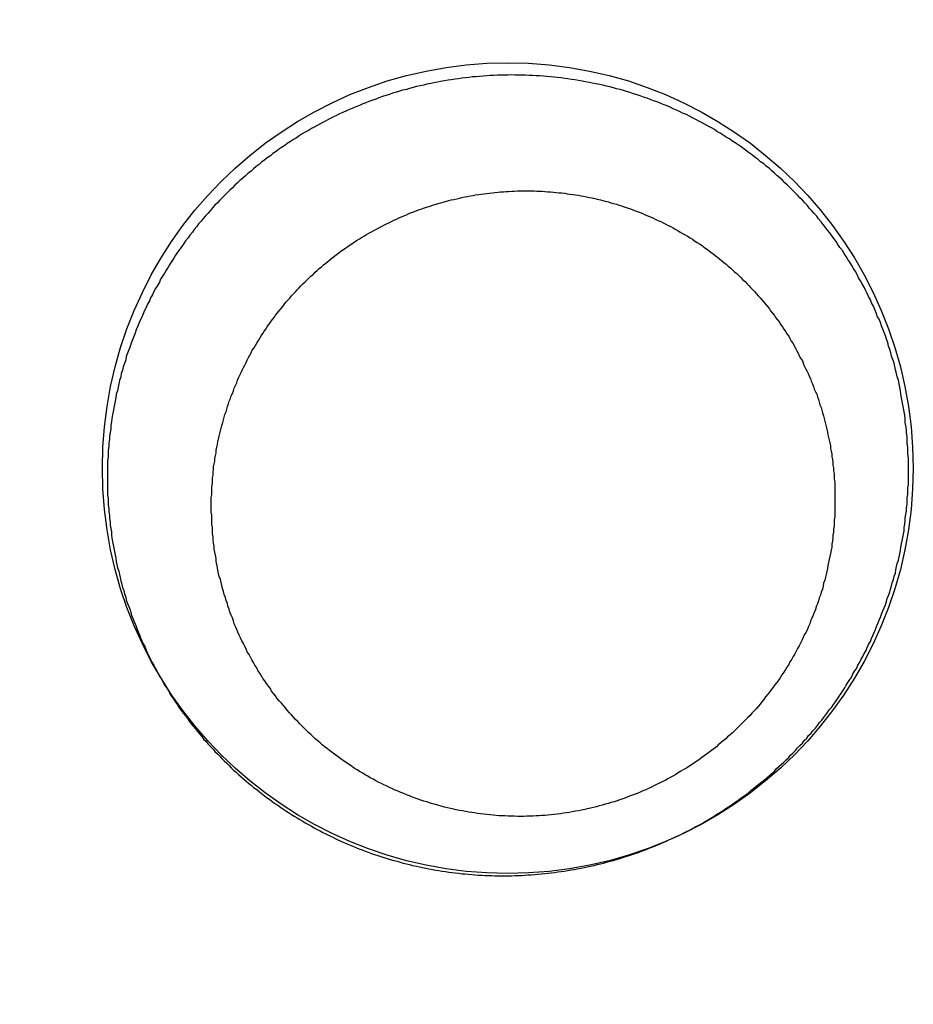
# Model space of a CAD drawing. Header units: millimetres. Extents: x 11979 to 23691, y 12825 to 41978.
# Tile 190 of 256: x 21768.92 to 21770.36, y 35647.63 to 35649.21. Entities that reach past the tile are written whole.
import ezdxf

# ---------------------------------------------------------------- set-up
doc = ezdxf.new("R2010")
doc.units = ezdxf.units.MM
doc.layers.add('-WYMIAR', color=8, linetype='Continuous')
doc.layers.add('PROJEKTOWANE', color=5, linetype='Continuous')
doc.styles.get("Standard").update_dxf_attribs({"font": 'arial.ttf'})
doc.dimstyles.new('CZA-KROPKA-50', dxfattribs={"dimtxt": 12, "dimasz": 1, "dimexe": 2, "dimexo": 25, "dimgap": 4, "dimtad": 1, "dimdec": 1, "dimrnd": 0.5, "dimzin": 9, "dimdsep": 46, "dimtxsty": 'Standard', "dimblk": 'CZA-KROPKA', "dimblk1": 'CZA-KROPKA', "dimblk2": 'CZA-KROPKA', "dimsah": 1, "dimcen": -20, "dimse1": 1, "dimse2": 1, "dimclrd": 8, "dimclre": 8, "dimclrt": 9, "dimadec": 0, "dimazin": 0, "dimtfac": 1, "dimtdec": 1, "dimtmove": 1, "dimatfit": 3, "dimldrblk": 'CZA-KROPKA', "dimfxl": 1, "dimtolj": 1, "dimtzin": 9, "dimarcsym": 0})

# ---------------------------------------------------------------- blocks, each defined once
blk = doc.blocks.new('CZA-KROPKA')
at = {"layer": '-WYMIAR', "linetype": 'ByBlock'}
for p, q in [((0, 10), (0, -10)), ((5, 0), (-5, 0))]:
    blk.add_line(p, q, dxfattribs=at)
at = {"layer": '-WYMIAR', "linetype": 'ByBlock', "const_width": 2.5}
blk.add_lwpolyline([(-1.25, 0, 1), (1.25, 0, 1)], format="xyb", close=True, dxfattribs=at)
blk = doc.blocks.new('*D1700')
at = {"layer": '-WYMIAR', "color": 8, "lineweight": -2}
blk.add_line((19668.7321, 35434.8428), (21847.7321, 35434.8428), dxfattribs=at)
at = {"layer": 'Defpoints', "color": 0}
for p in [(19667.7321, 35908.8428), (21848.7321, 35908.8428), (21848.7321, 35434.8428)]:
    blk.add_point(p, dxfattribs=at)
at = {"layer": '-WYMIAR', "color": 8, "lineweight": -2, "rotation": 180}
blk.add_blockref('CZA-KROPKA', (19667.7321, 35434.8428), dxfattribs=at)
at = {"layer": '-WYMIAR', "color": 8, "lineweight": -2}
blk.add_blockref('CZA-KROPKA', (21848.7321, 35434.8428), dxfattribs=at)
at = {"layer": '-WYMIAR', "color": 9, "insert": (20758.2321, 35444.9697), "char_height": 12, "attachment_point": 5, "bg_fill": 3, "box_fill_scale": 1.1, "bg_fill_color": 257, "bg_fill_transparency": 0}
blk.add_mtext('\\A1;2181', dxfattribs=at)
blk = doc.blocks.new('*D1708')
at = {"layer": '-WYMIAR', "color": 8, "lineweight": -2}
blk.add_line((21998.7321, 35585.8428), (21998.7321, 37005.8428), dxfattribs=at)
at = {"layer": 'Defpoints', "color": 0}
for p in [(20724.7321, 37006.8428), (21998.7321, 37006.8428), (21848.7321, 35584.8428)]:
    blk.add_point(p, dxfattribs=at)
at = {"layer": '-WYMIAR', "color": 8, "lineweight": -2}
for p, rotation in [((21998.7321, 37006.8428), 90), ((21998.7321, 35584.8428), 270)]:
    blk.add_blockref('CZA-KROPKA', p, dxfattribs=dict(at, rotation=rotation))
at = {"layer": '-WYMIAR', "color": 9, "insert": (21988.7075, 36295.8428), "char_height": 12, "attachment_point": 5, "rotation": 90, "bg_fill": 3, "box_fill_scale": 1.1, "bg_fill_color": 257, "bg_fill_transparency": 0}
blk.add_mtext('\\A1;1422', dxfattribs=at)
blk = doc.blocks.new('Pisuar NOVA PRO ze zintegrowanym ceramicznym sitkiem')
for points in [[(-0.013337, -0.226269, 0), (-0.013337, -0.226215, 0), (-0.013337, -0.226162, 0), (-0.013337, -0.226108, 0), (-0.013337, -0.226055, 0), (-0.013337, -0.226001, 0), (-0.013347, -0.225948, 0), (-0.013347, -0.225895, 0), (-0.013347, -0.225841, 0), (-0.013357, -0.225788, 0), (-0.013357, -0.225734, 0), (-0.013367, -0.225681, 0), (-0.013367, -0.225628, 0), (-0.013377, -0.225575, 0), (-0.013377, -0.225521, 0), (-0.013387, -0.225468, 0), (-0.013397, -0.225415, 0), (-0.013397, -0.225362, 0), (-0.013407, -0.225309, 0), (-0.013417, -0.225256, 0), (-0.013427, -0.225203, 0), (-0.013437, -0.22515, 0), (-0.013447, -0.225097, 0), (-0.013457, -0.225044, 0), (-0.013467, -0.224992, 0), (-0.013477, -0.224939, 0), (-0.013487, -0.224887, 0), (-0.013497, -0.224834, 0), (-0.013517, -0.224782, 0), (-0.013527, -0.22473, 0), (-0.013537, -0.224678, 0), (-0.013547, -0.224626, 0), (-0.013567, -0.224574, 0), (-0.013577, -0.224522, 0), (-0.013597, -0.22447, 0), (-0.013607, -0.224419, 0), (-0.013627, -0.224367, 0), (-0.013637, -0.224316, 0), (-0.013657, -0.224265, 0), (-0.013677, -0.224214, 0), (-0.013697, -0.224163, 0), (-0.013707, -0.224112, 0), (-0.013727, -0.224062, 0), (-0.013747, -0.224011, 0), (-0.013767, -0.223961, 0), (-0.013787, -0.223911, 0), (-0.013807, -0.223861, 0), (-0.013827, -0.223811, 0), (-0.013847, -0.223762, 0), (-0.013867, -0.223712, 0), (-0.013887, -0.223663, 0), (-0.013907, -0.223614, 0), (-0.013937, -0.223565, 0), (-0.013957, -0.223517, 0), (-0.013977, -0.223468, 0), (-0.013997, -0.22342, 0), (-0.014027, -0.223372, 0), (-0.014047, -0.223324, 0), (-0.014077, -0.223277, 0), (-0.014097, -0.223229, 0), (-0.014127, -0.223182, 0), (-0.014147, -0.223135, 0), (-0.014177, -0.223089, 0), (-0.014207, -0.223042, 0), (-0.014227, -0.222996, 0), (-0.014257, -0.22295, 0), (-0.014287, -0.222905, 0), (-0.014317, -0.222859, 0), (-0.014337, -0.222814, 0), (-0.014367, -0.222769, 0), (-0.014397, -0.222724, 0), (-0.014427, -0.22268, 0), (-0.014457, -0.222636, 0), (-0.014487, -0.222592, 0), (-0.014517, -0.222549, 0), (-0.014547, -0.222505, 0), (-0.014587, -0.222463, 0), (-0.014617, -0.22242, 0), (-0.014647, -0.222377, 0), (-0.014677, -0.222335, 0), (-0.014707, -0.222294, 0), (-0.014747, -0.222252, 0), (-0.014777, -0.222211, 0), (-0.014817, -0.22217, 0), (-0.014847, -0.222129, 0), (-0.014877, -0.222089, 0), (-0.014917, -0.222049, 0), (-0.014947, -0.222009, 0), (-0.014987, -0.22197, 0), (-0.015027, -0.22193, 0), (-0.015057, -0.221892, 0), (-0.015097, -0.221853, 0), (-0.015137, -0.221815, 0), (-0.015167, -0.221777, 0), (-0.015207, -0.22174, 0), (-0.015247, -0.221702, 0), (-0.015287, -0.221665, 0), (-0.015317, -0.221629, 0), (-0.015357, -0.221593, 0), (-0.015397, -0.221557, 0), (-0.015437, -0.221521, 0), (-0.015477, -0.221486, 0), (-0.015517, -0.221451, 0), (-0.015557, -0.221416, 0), (-0.015597, -0.221382, 0), (-0.015637, -0.221348, 0), (-0.015677, -0.221314, 0), (-0.015727, -0.221281, 0), (-0.015767, -0.221248, 0), (-0.015807, -0.221216, 0), (-0.015847, -0.221184, 0), (-0.015887, -0.221152, 0), (-0.015937, -0.22112, 0), (-0.015977, -0.221089, 0), (-0.016017, -0.221058, 0), (-0.016067, -0.221028, 0), (-0.016107, -0.220998, 0), (-0.016147, -0.220968, 0), (-0.016197, -0.220939, 0), (-0.016237, -0.22091, 0), (-0.016287, -0.220881, 0), (-0.016327, -0.220853, 0), (-0.016377, -0.220825, 0), (-0.016417, -0.220798, 0), (-0.016467, -0.220771, 0), (-0.016507, -0.220744, 0), (-0.016557, -0.220718, 0), (-0.016607, -0.220692, 0), (-0.016647, -0.220666, 0), (-0.016697, -0.220641, 0), (-0.016747, -0.220616, 0), (-0.016787, -0.220592, 0), (-0.016837, -0.220568, 0), (-0.016887, -0.220544, 0), (-0.016937, -0.220521, 0), (-0.016977, -0.220498, 0), (-0.017027, -0.220476, 0), (-0.017077, -0.220454, 0), (-0.017127, -0.220432, 0), (-0.017177, -0.220411, 0), (-0.017227, -0.22039, 0), (-0.017267, -0.22037, 0), (-0.017317, -0.22035, 0), (-0.017367, -0.220331, 0), (-0.017417, -0.220312, 0), (-0.017467, -0.220293, 0), (-0.017517, -0.220275, 0), (-0.017567, -0.220257, 0), (-0.017617, -0.220239, 0), (-0.017667, -0.220222, 0), (-0.017717, -0.220206, 0), (-0.017767, -0.22019, 0), (-0.017817, -0.220174, 0), (-0.017867, -0.220158, 0), (-0.017927, -0.220144, 0), (-0.017977, -0.220129, 0), (-0.018027, -0.220115, 0), (-0.018077, -0.220101, 0), (-0.018127, -0.220088, 0), (-0.018177, -0.220076, 0), (-0.018227, -0.220063, 0), (-0.018287, -0.220051, 0), (-0.018337, -0.22004, 0), (-0.018387, -0.220029, 0), (-0.018437, -0.220018, 0), (-0.018487, -0.220008, 0), (-0.018547, -0.219998, 0), (-0.018597, -0.219989, 0), (-0.018647, -0.21998, 0), (-0.018697, -0.219972, 0), (-0.018757, -0.219964, 0), (-0.018807, -0.219957, 0), (-0.018857, -0.219949, 0), (-0.018907, -0.219943, 0), (-0.018967, -0.219937, 0), (-0.019017, -0.219931, 0), (-0.019067, -0.219926, 0), (-0.019117, -0.219921, 0), (-0.019177, -0.219916, 0), (-0.019227, -0.219912, 0), (-0.019277, -0.219909, 0), (-0.019337, -0.219906, 0), (-0.019387, -0.219903, 0), (-0.019437, -0.219901, 0), (-0.019497, -0.219899, 0), (-0.019547, -0.219898, 0), (-0.019597, -0.219897, 0), (-0.019657, -0.219897, 0), (-0.019707, -0.219897, 0), (-0.019757, -0.219897, 0), (-0.019817, -0.219898, 0), (-0.019867, -0.2199, 0), (-0.019917, -0.219902, 0), (-0.019977, -0.219904, 0), (-0.020027, -0.219907, 0), (-0.020077, -0.21991, 0), (-0.020127, -0.219913, 0), (-0.020187, -0.219917, 0), (-0.020237, -0.219922, 0), (-0.020287, -0.219927, 0), (-0.020347, -0.219932, 0), (-0.020397, -0.219938, 0), (-0.020447, -0.219944, 0), (-0.020507, -0.219951, 0), (-0.020557, -0.219958, 0), (-0.020607, -0.219965, 0), (-0.020657, -0.219973, 0), (-0.020717, -0.219982, 0), (-0.020767, -0.21999, 0), (-0.020817, -0.22, 0), (-0.020867, -0.220009, 0), (-0.020927, -0.220019, 0), (-0.020977, -0.22003, 0), (-0.021027, -0.220041, 0), (-0.021077, -0.220052, 0), (-0.021137, -0.220064, 0), (-0.021187, -0.220076, 0), (-0.021237, -0.220089, 0), (-0.021287, -0.220102, 0), (-0.021337, -0.220115, 0), (-0.021387, -0.220129, 0), (-0.021447, -0.220144, 0), (-0.021497, -0.220158, 0), (-0.021547, -0.220174, 0), (-0.021597, -0.220189, 0), (-0.021647, -0.220205, 0), (-0.021697, -0.220222, 0), (-0.021747, -0.220238, 0), (-0.021797, -0.220256, 0), (-0.021847, -0.220273, 0), (-0.021897, -0.220291, 0), (-0.021947, -0.22031, 0), (-0.021997, -0.220329, 0), (-0.022047, -0.220348, 0), (-0.022097, -0.220368, 0), (-0.022147, -0.220388, 0), (-0.022197, -0.220408, 0), (-0.022247, -0.220429, 0), (-0.022297, -0.220451, 0), (-0.022337, -0.220472, 0), (-0.022387, -0.220494, 0), (-0.022437, -0.220517, 0), (-0.022487, -0.22054, 0), (-0.022537, -0.220563, 0), (-0.022577, -0.220587, 0), (-0.022627, -0.220611, 0), (-0.022677, -0.220635, 0), (-0.022727, -0.22066, 0), (-0.022767, -0.220686, 0), (-0.022817, -0.220711, 0), (-0.022867, -0.220737, 0), (-0.022907, -0.220764, 0), (-0.022957, -0.22079, 0), (-0.022997, -0.220817, 0), (-0.023047, -0.220845, 0), (-0.023087, -0.220873, 0), (-0.023137, -0.220901, 0), (-0.023177, -0.22093, 0), (-0.023227, -0.220958, 0), (-0.023267, -0.220988, 0), (-0.023317, -0.221017, 0), (-0.023357, -0.221048, 0), (-0.023397, -0.221078, 0), (-0.023447, -0.221109, 0), (-0.023487, -0.22114, 0), (-0.023527, -0.221171, 0), (-0.023577, -0.221203, 0), (-0.023617, -0.221235, 0), (-0.023657, -0.221268, 0), (-0.023697, -0.2213, 0), (-0.023737, -0.221333, 0), (-0.023777, -0.221367, 0), (-0.023827, -0.221401, 0), (-0.023867, -0.221435, 0), (-0.023907, -0.221469, 0), (-0.023947, -0.221504, 0), (-0.023987, -0.221539, 0), (-0.024027, -0.221575, 0), (-0.024057, -0.221611, 0), (-0.024097, -0.221647, 0), (-0.024137, -0.221683, 0), (-0.024177, -0.22172, 0), (-0.024217, -0.221757, 0), (-0.024257, -0.221794, 0), (-0.024287, -0.221832, 0), (-0.024327, -0.22187, 0), (-0.024367, -0.221908, 0), (-0.024397, -0.221947, 0), (-0.024437, -0.221986, 0), (-0.024477, -0.222025, 0), (-0.024507, -0.222064, 0), (-0.024547, -0.222104, 0), (-0.024577, -0.222144, 0), (-0.024617, -0.222184, 0), (-0.024647, -0.222225, 0), (-0.024687, -0.222266, 0), (-0.024717, -0.222307, 0), (-0.024747, -0.222348, 0), (-0.024787, -0.22239, 0), (-0.024817, -0.222432, 0), (-0.024847, -0.222474, 0), (-0.024877, -0.222516, 0), (-0.024907, -0.222559, 0), (-0.024947, -0.222602, 0), (-0.024977, -0.222645, 0), (-0.025007, -0.222689, 0), (-0.025037, -0.222732, 0), (-0.025067, -0.222776, 0), (-0.025097, -0.22282, 0), (-0.025127, -0.222865, 0), (-0.025157, -0.222909, 0), (-0.025177, -0.222954, 0), (-0.025207, -0.222999, 0), (-0.025237, -0.223045, 0), (-0.025267, -0.22309, 0), (-0.025287, -0.223136, 0), (-0.025317, -0.223182, 0), (-0.025347, -0.223228, 0), (-0.025367, -0.223275, 0), (-0.025397, -0.223321, 0), (-0.025417, -0.223368, 0), (-0.025447, -0.223415, 0), (-0.025467, -0.223462, 0), (-0.025497, -0.22351, 0), (-0.025517, -0.223557, 0), (-0.025537, -0.223605, 0), (-0.025567, -0.223653, 0), (-0.025587, -0.223701, 0), (-0.025607, -0.22375, 0), (-0.025627, -0.223798, 0), (-0.025647, -0.223847, 0), (-0.025667, -0.223896, 0), (-0.025687, -0.223945, 0), (-0.025707, -0.223994, 0), (-0.025727, -0.224044, 0), (-0.025747, -0.224093, 0), (-0.025767, -0.224143, 0), (-0.025787, -0.224193, 0), (-0.025807, -0.224243, 0), (-0.025827, -0.224293, 0), (-0.025837, -0.224343, 0), (-0.025857, -0.224394, 0), (-0.025877, -0.224444, 0), (-0.025887, -0.224495, 0), (-0.025907, -0.224546, 0), (-0.025917, -0.224597, 0), (-0.025937, -0.224648, 0), (-0.025947, -0.224699, 0), (-0.025967, -0.224751, 0), (-0.025977, -0.224802, 0), (-0.025987, -0.224854, 0), (-0.025997, -0.224905, 0), (-0.026017, -0.224957, 0), (-0.026027, -0.225009, 0), (-0.026037, -0.225061, 0), (-0.026047, -0.225113, 0), (-0.026057, -0.225166, 0), (-0.026067, -0.225218, 0), (-0.026077, -0.22527, 0), (-0.026087, -0.225323, 0), (-0.026097, -0.225375, 0), (-0.026107, -0.225428, 0), (-0.026107, -0.225481, 0), (-0.026117, -0.225533, 0), (-0.026127, -0.225586, 0), (-0.026127, -0.225639, 0), (-0.026137, -0.225692, 0), (-0.026147, -0.225745, 0), (-0.026147, -0.225798, 0), (-0.026157, -0.225852, 0), (-0.026157, -0.225905, 0), (-0.026157, -0.225958, 0), (-0.026167, -0.226011, 0), (-0.026167, -0.226065, 0), (-0.026167, -0.226118, 0), (-0.026177, -0.226171, 0), (-0.026177, -0.226225, 0), (-0.026177, -0.226278, 0), (-0.026177, -0.226332, 0), (-0.026177, -0.226385, 0), (-0.026177, -0.226439, 0), (-0.026177, -0.226492, 0), (-0.026177, -0.226546, 0), (-0.026177, -0.226599, 0)], [(-0.024997, -0.225899, 0), (-0.024997, -0.22585, 0), (-0.024997, -0.225801, 0), (-0.024997, -0.225752, 0), (-0.024997, -0.225702, 0), (-0.024997, -0.225653, 0), (-0.024987, -0.225604, 0), (-0.024987, -0.225555, 0), (-0.024987, -0.225506, 0), (-0.024977, -0.225457, 0), (-0.024977, -0.225408, 0), (-0.024967, -0.225359, 0), (-0.024967, -0.22531, 0), (-0.024957, -0.225262, 0), (-0.024947, -0.225213, 0), (-0.024947, -0.225164, 0), (-0.024937, -0.225116, 0), (-0.024927, -0.225067, 0), (-0.024917, -0.225019, 0), (-0.024907, -0.22497, 0), (-0.024897, -0.224922, 0), (-0.024887, -0.224874, 0), (-0.024877, -0.224826, 0), (-0.024867, -0.224778, 0), (-0.024857, -0.22473, 0), (-0.024847, -0.224683, 0), (-0.024837, -0.224635, 0), (-0.024817, -0.224588, 0), (-0.024807, -0.22454, 0), (-0.024797, -0.224493, 0), (-0.024777, -0.224446, 0), (-0.024767, -0.224399, 0), (-0.024747, -0.224353, 0), (-0.024737, -0.224306, 0), (-0.024717, -0.22426, 0), (-0.024697, -0.224213, 0), (-0.024687, -0.224167, 0), (-0.024667, -0.224121, 0), (-0.024647, -0.224076, 0), (-0.024627, -0.22403, 0), (-0.024607, -0.223985, 0), (-0.024597, -0.223939, 0), (-0.024577, -0.223894, 0), (-0.024557, -0.22385, 0), (-0.024537, -0.223805, 0), (-0.024507, -0.223761, 0), (-0.024487, -0.223716, 0), (-0.024467, -0.223672, 0), (-0.024447, -0.223629, 0), (-0.024427, -0.223585, 0), (-0.024397, -0.223542, 0), (-0.024377, -0.223498, 0), (-0.024357, -0.223456, 0), (-0.024327, -0.223413, 0), (-0.024307, -0.22337, 0), (-0.024277, -0.223328, 0), (-0.024257, -0.223286, 0), (-0.024227, -0.223245, 0), (-0.024207, -0.223203, 0), (-0.024177, -0.223162, 0), (-0.024147, -0.223121, 0), (-0.024127, -0.22308, 0), (-0.024097, -0.22304, 0), (-0.024067, -0.222999, 0), (-0.024037, -0.22296, 0), (-0.024007, -0.22292, 0), (-0.023977, -0.222881, 0), (-0.023947, -0.222841, 0), (-0.023917, -0.222803, 0), (-0.023887, -0.222764, 0), (-0.023857, -0.222726, 0), (-0.023827, -0.222688, 0), (-0.023797, -0.22265, 0), (-0.023767, -0.222613, 0), (-0.023737, -0.222576, 0), (-0.023697, -0.222539, 0), (-0.023667, -0.222503, 0), (-0.023637, -0.222467, 0), (-0.023597, -0.222431, 0), (-0.023567, -0.222396, 0), (-0.023527, -0.222361, 0), (-0.023497, -0.222326, 0), (-0.023457, -0.222291, 0), (-0.023427, -0.222257, 0), (-0.023387, -0.222223, 0), (-0.023357, -0.22219, 0), (-0.023317, -0.222157, 0), (-0.023277, -0.222124, 0), (-0.023247, -0.222092, 0), (-0.023207, -0.22206, 0), (-0.023167, -0.222028, 0), (-0.023127, -0.221997, 0), (-0.023097, -0.221966, 0), (-0.023057, -0.221935, 0), (-0.023017, -0.221905, 0), (-0.022977, -0.221875, 0), (-0.022937, -0.221845, 0), (-0.022897, -0.221816, 0), (-0.022857, -0.221788, 0), (-0.022817, -0.221759, 0), (-0.022777, -0.221731, 0), (-0.022737, -0.221704, 0), (-0.022697, -0.221676, 0), (-0.022657, -0.22165, 0), (-0.022617, -0.221623, 0), (-0.022567, -0.221597, 0), (-0.022527, -0.221572, 0), (-0.022487, -0.221546, 0), (-0.022447, -0.221522, 0), (-0.022397, -0.221497, 0), (-0.022357, -0.221473, 0), (-0.022317, -0.22145, 0), (-0.022277, -0.221427, 0), (-0.022227, -0.221404, 0), (-0.022187, -0.221382, 0), (-0.022137, -0.22136, 0), (-0.022097, -0.221338, 0), (-0.022057, -0.221317, 0), (-0.022007, -0.221297, 0), (-0.021967, -0.221277, 0), (-0.021917, -0.221257, 0), (-0.021877, -0.221238, 0), (-0.021827, -0.221219, 0), (-0.021777, -0.221201, 0), (-0.021737, -0.221183, 0), (-0.021687, -0.221166, 0), (-0.021647, -0.221149, 0), (-0.021597, -0.221132, 0), (-0.021547, -0.221116, 0), (-0.021507, -0.221101, 0), (-0.021457, -0.221085, 0), (-0.021407, -0.221071, 0), (-0.021367, -0.221056, 0), (-0.021317, -0.221043, 0), (-0.021267, -0.221029, 0), (-0.021217, -0.221017, 0), (-0.021177, -0.221004, 0), (-0.021127, -0.220992, 0), (-0.021077, -0.220981, 0), (-0.021027, -0.22097, 0), (-0.020987, -0.220959, 0), (-0.020937, -0.220949, 0), (-0.020887, -0.22094, 0), (-0.020837, -0.220931, 0), (-0.020787, -0.220922, 0), (-0.020737, -0.220914, 0), (-0.020697, -0.220906, 0), (-0.020647, -0.220899, 0), (-0.020597, -0.220892, 0), (-0.020547, -0.220886, 0), (-0.020497, -0.220881, 0), (-0.020447, -0.220875, 0), (-0.020397, -0.220871, 0), (-0.020347, -0.220866, 0), (-0.020297, -0.220862, 0), (-0.020257, -0.220859, 0), (-0.020207, -0.220856, 0), (-0.020157, -0.220854, 0), (-0.020107, -0.220852, 0), (-0.020057, -0.220851, 0), (-0.020007, -0.22085, 0), (-0.019957, -0.22085, 0), (-0.019907, -0.22085, 0), (-0.019857, -0.220851, 0), (-0.019807, -0.220852, 0), (-0.019757, -0.220853, 0), (-0.019707, -0.220856, 0), (-0.019667, -0.220858, 0), (-0.019617, -0.220861, 0), (-0.019567, -0.220865, 0), (-0.019517, -0.220869, 0), (-0.019467, -0.220874, 0), (-0.019417, -0.220879, 0), (-0.019367, -0.220884, 0), (-0.019317, -0.22089, 0), (-0.019267, -0.220897, 0), (-0.019217, -0.220904, 0), (-0.019177, -0.220911, 0), (-0.019127, -0.220919, 0), (-0.019077, -0.220928, 0), (-0.019027, -0.220937, 0), (-0.018977, -0.220946, 0), (-0.018927, -0.220956, 0), (-0.018887, -0.220966, 0), (-0.018837, -0.220977, 0), (-0.018787, -0.220989, 0), (-0.018737, -0.221, 0), (-0.018687, -0.221013, 0), (-0.018647, -0.221025, 0), (-0.018597, -0.221039, 0), (-0.018547, -0.221052, 0), (-0.018497, -0.221066, 0), (-0.018457, -0.221081, 0), (-0.018407, -0.221096, 0), (-0.018357, -0.221112, 0), (-0.018317, -0.221128, 0), (-0.018267, -0.221144, 0), (-0.018217, -0.221161, 0), (-0.018177, -0.221178, 0), (-0.018127, -0.221196, 0), (-0.018087, -0.221214, 0), (-0.018037, -0.221233, 0), (-0.017997, -0.221252, 0), (-0.017947, -0.221272, 0), (-0.017907, -0.221292, 0), (-0.017857, -0.221313, 0), (-0.017817, -0.221334, 0), (-0.017767, -0.221355, 0), (-0.017727, -0.221377, 0), (-0.017677, -0.221399, 0), (-0.017637, -0.221422, 0), (-0.017597, -0.221446, 0), (-0.017547, -0.221469, 0), (-0.017507, -0.221493, 0), (-0.017467, -0.221518, 0), (-0.017427, -0.221543, 0), (-0.017377, -0.221568, 0), (-0.017337, -0.221594, 0), (-0.017297, -0.22162, 0), (-0.017257, -0.221647, 0), (-0.017217, -0.221674, 0), (-0.017177, -0.221702, 0), (-0.017137, -0.221729, 0), (-0.017097, -0.221758, 0), (-0.017057, -0.221786, 0), (-0.017017, -0.221816, 0), (-0.016977, -0.221845, 0), (-0.016937, -0.221875, 0), (-0.016897, -0.221905, 0), (-0.016857, -0.221936, 0), (-0.016817, -0.221967, 0), (-0.016777, -0.221998, 0), (-0.016747, -0.22203, 0), (-0.016707, -0.222062, 0), (-0.016667, -0.222095, 0), (-0.016627, -0.222128, 0), (-0.016597, -0.222161, 0), (-0.016557, -0.222195, 0), (-0.016527, -0.222229, 0), (-0.016487, -0.222263, 0), (-0.016457, -0.222298, 0), (-0.016417, -0.222333, 0), (-0.016387, -0.222369, 0), (-0.016347, -0.222404, 0), (-0.016317, -0.22244, 0), (-0.016287, -0.222477, 0), (-0.016247, -0.222514, 0), (-0.016217, -0.222551, 0), (-0.016187, -0.222588, 0), (-0.016157, -0.222626, 0), (-0.016127, -0.222664, 0), (-0.016087, -0.222703, 0), (-0.016057, -0.222741, 0), (-0.016027, -0.22278, 0), (-0.015997, -0.22282, 0), (-0.015967, -0.222859, 0), (-0.015947, -0.222899, 0), (-0.015917, -0.22294, 0), (-0.015887, -0.22298, 0), (-0.015857, -0.223021, 0), (-0.015827, -0.223062, 0), (-0.015807, -0.223104, 0), (-0.015777, -0.223146, 0), (-0.015747, -0.223188, 0), (-0.015727, -0.22323, 0), (-0.015697, -0.223272, 0), (-0.015677, -0.223315, 0), (-0.015647, -0.223358, 0), (-0.015627, -0.223402, 0), (-0.015607, -0.223445, 0), (-0.015577, -0.223489, 0), (-0.015557, -0.223533, 0), (-0.015537, -0.223577, 0), (-0.015517, -0.223622, 0), (-0.015487, -0.223666, 0), (-0.015467, -0.223711, 0), (-0.015447, -0.223756, 0), (-0.015427, -0.223802, 0), (-0.015407, -0.223847, 0), (-0.015387, -0.223893, 0), (-0.015367, -0.223939, 0), (-0.015357, -0.223985, 0), (-0.015337, -0.224031, 0), (-0.015317, -0.224078, 0), (-0.015297, -0.224124, 0), (-0.015287, -0.224171, 0), (-0.015267, -0.224218, 0), (-0.015257, -0.224265, 0), (-0.015237, -0.224312, 0), (-0.015227, -0.22436, 0), (-0.015207, -0.224407, 0), (-0.015197, -0.224455, 0), (-0.015177, -0.224503, 0), (-0.015167, -0.224551, 0), (-0.015157, -0.224599, 0), (-0.015147, -0.224647, 0), (-0.015127, -0.224695, 0), (-0.015117, -0.224744, 0), (-0.015107, -0.224792, 0), (-0.015097, -0.224841, 0), (-0.015087, -0.22489, 0), (-0.015077, -0.224939, 0), (-0.015077, -0.224987, 0), (-0.015067, -0.225036, 0), (-0.015057, -0.225085, 0), (-0.015047, -0.225135, 0), (-0.015047, -0.225184, 0), (-0.015037, -0.225233, 0), (-0.015027, -0.225282, 0), (-0.015027, -0.225332, 0), (-0.015017, -0.225381, 0), (-0.015017, -0.22543, 0), (-0.015017, -0.22548, 0), (-0.015007, -0.225529, 0), (-0.015007, -0.225579, 0), (-0.015007, -0.225628, 0), (-0.015007, -0.225678, 0), (-0.014997, -0.225728, 0), (-0.014997, -0.225777, 0), (-0.014997, -0.225827, 0)], [(-0.014997, -0.225827, 0), (-0.014997, -0.225872, 0), (-0.014997, -0.225917, 0), (-0.014997, -0.225962, 0), (-0.015007, -0.226007, 0), (-0.015007, -0.226052, 0), (-0.015007, -0.226097, 0), (-0.015007, -0.226142, 0), (-0.015017, -0.226187, 0), (-0.015017, -0.226232, 0), (-0.015017, -0.226277, 0), (-0.015027, -0.226322, 0), (-0.015027, -0.226367, 0), (-0.015037, -0.226411, 0), (-0.015037, -0.226456, 0), (-0.015047, -0.226501, 0), (-0.015057, -0.226546, 0), (-0.015057, -0.22659, 0), (-0.015067, -0.226635, 0), (-0.015077, -0.226679, 0), (-0.015077, -0.226723, 0), (-0.015087, -0.226768, 0), (-0.015097, -0.226812, 0), (-0.015107, -0.226856, 0), (-0.015117, -0.2269, 0), (-0.015127, -0.226944, 0), (-0.015137, -0.226988, 0), (-0.015147, -0.227032, 0), (-0.015157, -0.227076, 0), (-0.015167, -0.227119, 0), (-0.015187, -0.227163, 0), (-0.015197, -0.227206, 0), (-0.015207, -0.227249, 0), (-0.015217, -0.227292, 0), (-0.015237, -0.227336, 0), (-0.015247, -0.227378, 0), (-0.015257, -0.227421, 0), (-0.015277, -0.227464, 0), (-0.015287, -0.227506, 0), (-0.015307, -0.227549, 0), (-0.015317, -0.227591, 0), (-0.015337, -0.227633, 0), (-0.015357, -0.227675, 0), (-0.015367, -0.227717, 0), (-0.015387, -0.227759, 0), (-0.015407, -0.2278, 0), (-0.015417, -0.227842, 0), (-0.015437, -0.227883, 0), (-0.015457, -0.227924, 0), (-0.015477, -0.227965, 0), (-0.015497, -0.228005, 0), (-0.015517, -0.228046, 0), (-0.015537, -0.228086, 0), (-0.015557, -0.228126, 0), (-0.015577, -0.228166, 0), (-0.015597, -0.228206, 0), (-0.015617, -0.228245, 0), (-0.015637, -0.228285, 0), (-0.015657, -0.228324, 0), (-0.015687, -0.228363, 0), (-0.015707, -0.228402, 0), (-0.015727, -0.22844, 0), (-0.015757, -0.228479, 0), (-0.015777, -0.228517, 0), (-0.015797, -0.228554, 0), (-0.015827, -0.228592, 0), (-0.015847, -0.22863, 0), (-0.015877, -0.228667, 0), (-0.015897, -0.228704, 0), (-0.015927, -0.22874, 0), (-0.015947, -0.228777, 0), (-0.015977, -0.228813, 0), (-0.016007, -0.228849, 0), (-0.016027, -0.228885, 0), (-0.016057, -0.22892, 0), (-0.016087, -0.228955, 0), (-0.016117, -0.22899, 0), (-0.016147, -0.229025, 0), (-0.016167, -0.22906, 0), (-0.016197, -0.229094, 0), (-0.016227, -0.229128, 0), (-0.016257, -0.229162, 0), (-0.016287, -0.229195, 0), (-0.016317, -0.229228, 0), (-0.016347, -0.229261, 0), (-0.016377, -0.229294, 0), (-0.016407, -0.229326, 0), (-0.016437, -0.229358, 0), (-0.016467, -0.22939, 0), (-0.016507, -0.229421, 0), (-0.016537, -0.229453, 0), (-0.016567, -0.229484, 0), (-0.016597, -0.229514, 0), (-0.016637, -0.229545, 0), (-0.016667, -0.229575, 0), (-0.016697, -0.229604, 0), (-0.016727, -0.229634, 0), (-0.016767, -0.229663, 0), (-0.016797, -0.229692, 0), (-0.016837, -0.22972, 0), (-0.016867, -0.229749, 0), (-0.016907, -0.229777, 0), (-0.016937, -0.229804, 0), (-0.016977, -0.229832, 0), (-0.017007, -0.229859, 0), (-0.017047, -0.229885, 0), (-0.017077, -0.229912, 0), (-0.017117, -0.229938, 0), (-0.017157, -0.229964, 0), (-0.017187, -0.229989, 0), (-0.017227, -0.230014, 0), (-0.017267, -0.230039, 0), (-0.017297, -0.230063, 0), (-0.017337, -0.230088, 0), (-0.017377, -0.230111, 0), (-0.017417, -0.230135, 0), (-0.017457, -0.230158, 0), (-0.017487, -0.230181, 0), (-0.017527, -0.230203, 0), (-0.017567, -0.230225, 0), (-0.017607, -0.230247, 0), (-0.017647, -0.230268, 0), (-0.017687, -0.230289, 0), (-0.017727, -0.23031, 0), (-0.017767, -0.230331, 0), (-0.017807, -0.230351, 0), (-0.017847, -0.23037, 0), (-0.017887, -0.23039, 0), (-0.017927, -0.230409, 0), (-0.017967, -0.230427, 0), (-0.018007, -0.230445, 0), (-0.018047, -0.230463, 0), (-0.018087, -0.230481, 0), (-0.018127, -0.230498, 0), (-0.018167, -0.230515, 0), (-0.018207, -0.230531, 0), (-0.018257, -0.230548, 0), (-0.018297, -0.230563, 0), (-0.018337, -0.230579, 0), (-0.018377, -0.230594, 0), (-0.018417, -0.230608, 0), (-0.018467, -0.230622, 0), (-0.018507, -0.230636, 0), (-0.018547, -0.23065, 0), (-0.018587, -0.230663, 0), (-0.018637, -0.230676, 0), (-0.018677, -0.230688, 0), (-0.018717, -0.2307, 0), (-0.018757, -0.230712, 0), (-0.018807, -0.230723, 0), (-0.018847, -0.230734, 0), (-0.018887, -0.230744, 0), (-0.018937, -0.230754, 0), (-0.018977, -0.230764, 0), (-0.019017, -0.230773, 0), (-0.019067, -0.230782, 0), (-0.019107, -0.230791, 0), (-0.019157, -0.230799, 0), (-0.019197, -0.230807, 0), (-0.019237, -0.230814, 0), (-0.019287, -0.230821, 0), (-0.019327, -0.230828, 0), (-0.019367, -0.230834, 0), (-0.019417, -0.23084, 0), (-0.019457, -0.230845, 0), (-0.019507, -0.23085, 0), (-0.019547, -0.230855, 0), (-0.019597, -0.230859, 0), (-0.019637, -0.230863, 0), (-0.019687, -0.230866, 0), (-0.019727, -0.230869, 0), (-0.019767, -0.230872, 0), (-0.019817, -0.230874, 0), (-0.019857, -0.230876, 0), (-0.019907, -0.230878, 0), (-0.019947, -0.230879, 0), (-0.019997, -0.230879, 0), (-0.020037, -0.230879, 0), (-0.020087, -0.230879, 0), (-0.020127, -0.230879, 0), (-0.020177, -0.230878, 0), (-0.020217, -0.230877, 0), (-0.020257, -0.230875, 0), (-0.020307, -0.230873, 0), (-0.020347, -0.23087, 0), (-0.020397, -0.230867, 0), (-0.020437, -0.230864, 0), (-0.020487, -0.23086, 0), (-0.020527, -0.230856, 0), (-0.020577, -0.230851, 0), (-0.020617, -0.230846, 0), (-0.020667, -0.230841, 0), (-0.020707, -0.230835, 0), (-0.020747, -0.230829, 0), (-0.020797, -0.230823, 0), (-0.020837, -0.230816, 0), (-0.020887, -0.230809, 0), (-0.020927, -0.230801, 0), (-0.020967, -0.230793, 0), (-0.021017, -0.230784, 0), (-0.021057, -0.230775, 0), (-0.021107, -0.230766, 0), (-0.021147, -0.230756, 0), (-0.021187, -0.230746, 0), (-0.021237, -0.230736, 0), (-0.021277, -0.230725, 0), (-0.021317, -0.230714, 0), (-0.021367, -0.230702, 0), (-0.021407, -0.23069, 0), (-0.021447, -0.230678, 0), (-0.021497, -0.230665, 0), (-0.021537, -0.230652, 0), (-0.021577, -0.230638, 0), (-0.021617, -0.230624, 0), (-0.021667, -0.23061, 0), (-0.021707, -0.230595, 0), (-0.021747, -0.23058, 0), (-0.021787, -0.230564, 0), (-0.021827, -0.230549, 0), (-0.021877, -0.230532, 0), (-0.021917, -0.230516, 0), (-0.021957, -0.230498, 0), (-0.021997, -0.230481, 0), (-0.022037, -0.230463, 0), (-0.022077, -0.230445, 0), (-0.022117, -0.230426, 0), (-0.022157, -0.230407, 0), (-0.022207, -0.230388, 0), (-0.022247, -0.230368, 0), (-0.022287, -0.230348, 0), (-0.022327, -0.230327, 0), (-0.022367, -0.230307, 0), (-0.022407, -0.230285, 0), (-0.022437, -0.230264, 0), (-0.022477, -0.230242, 0), (-0.022517, -0.23022, 0), (-0.022557, -0.230197, 0), (-0.022597, -0.230174, 0), (-0.022637, -0.230151, 0), (-0.022677, -0.230127, 0), (-0.022717, -0.230103, 0), (-0.022747, -0.230078, 0), (-0.022787, -0.230054, 0), (-0.022827, -0.230029, 0), (-0.022867, -0.230003, 0), (-0.022897, -0.229977, 0), (-0.022937, -0.229951, 0), (-0.022977, -0.229925, 0), (-0.023007, -0.229898, 0), (-0.023047, -0.229871, 0), (-0.023077, -0.229844, 0), (-0.023117, -0.229816, 0), (-0.023147, -0.229788, 0), (-0.023187, -0.22976, 0), (-0.023217, -0.229731, 0), (-0.023257, -0.229702, 0), (-0.023287, -0.229673, 0), (-0.023327, -0.229643, 0), (-0.023357, -0.229613, 0), (-0.023387, -0.229583, 0), (-0.023427, -0.229553, 0), (-0.023457, -0.229522, 0), (-0.023487, -0.229491, 0), (-0.023517, -0.22946, 0), (-0.023557, -0.229428, 0), (-0.023587, -0.229396, 0), (-0.023617, -0.229364, 0), (-0.023647, -0.229331, 0), (-0.023677, -0.229298, 0), (-0.023707, -0.229265, 0), (-0.023737, -0.229232, 0), (-0.023767, -0.229198, 0), (-0.023797, -0.229164, 0), (-0.023827, -0.22913, 0), (-0.023857, -0.229096, 0), (-0.023887, -0.229061, 0), (-0.023917, -0.229026, 0), (-0.023947, -0.228991, 0), (-0.023967, -0.228955, 0), (-0.023997, -0.22892, 0), (-0.024027, -0.228884, 0), (-0.024047, -0.228848, 0), (-0.024077, -0.228811, 0), (-0.024107, -0.228774, 0), (-0.024127, -0.228737, 0), (-0.024157, -0.2287, 0), (-0.024177, -0.228663, 0), (-0.024207, -0.228625, 0), (-0.024227, -0.228587, 0), (-0.024257, -0.228549, 0), (-0.024277, -0.228511, 0), (-0.024297, -0.228472, 0), (-0.024327, -0.228433, 0), (-0.024347, -0.228394, 0), (-0.024367, -0.228355, 0), (-0.024387, -0.228315, 0), (-0.024407, -0.228276, 0), (-0.024427, -0.228236, 0), (-0.024447, -0.228196, 0), (-0.024477, -0.228156, 0), (-0.024487, -0.228115, 0), (-0.024507, -0.228075, 0), (-0.024527, -0.228034, 0), (-0.024547, -0.227993, 0), (-0.024567, -0.227952, 0), (-0.024587, -0.227911, 0), (-0.024607, -0.227869, 0), (-0.024617, -0.227828, 0), (-0.024637, -0.227786, 0), (-0.024657, -0.227744, 0), (-0.024667, -0.227702, 0), (-0.024687, -0.22766, 0), (-0.024707, -0.227618, 0), (-0.024717, -0.227575, 0), (-0.024737, -0.227533, 0), (-0.024747, -0.22749, 0), (-0.024757, -0.227447, 0), (-0.024777, -0.227404, 0), (-0.024787, -0.227361, 0), (-0.024797, -0.227318, 0), (-0.024817, -0.227275, 0), (-0.024827, -0.227231, 0), (-0.024837, -0.227188, 0), (-0.024847, -0.227144, 0), (-0.024857, -0.227101, 0), (-0.024867, -0.227057, 0), (-0.024877, -0.227013, 0), (-0.024887, -0.226969, 0), (-0.024897, -0.226925, 0), (-0.024907, -0.226881, 0), (-0.024917, -0.226837, 0), (-0.024927, -0.226793, 0), (-0.024927, -0.226748, 0), (-0.024937, -0.226704, 0), (-0.024947, -0.226659, 0), (-0.024947, -0.226615, 0), (-0.024957, -0.226571, 0), (-0.024967, -0.226526, 0), (-0.024967, -0.226481, 0), (-0.024977, -0.226437, 0), (-0.024977, -0.226392, 0), (-0.024987, -0.226347, 0), (-0.024987, -0.226303, 0), (-0.024987, -0.226258, 0), (-0.024997, -0.226213, 0), (-0.024997, -0.226168, 0), (-0.024997, -0.226123, 0), (-0.024997, -0.226079, 0), (-0.024997, -0.226034, 0), (-0.024997, -0.225989, 0), (-0.024997, -0.225944, 0), (-0.024997, -0.225899, 0)], [(-0.026177, -0.226599, 0), (-0.026167, -0.226656, 0), (-0.026167, -0.226713, 0), (-0.026167, -0.22677, 0), (-0.026157, -0.226827, 0), (-0.026157, -0.226884, 0), (-0.026157, -0.226941, 0), (-0.026147, -0.226998, 0), (-0.026147, -0.227055, 0), (-0.026137, -0.227111, 0), (-0.026127, -0.227168, 0), (-0.026127, -0.227225, 0), (-0.026117, -0.227281, 0), (-0.026107, -0.227338, 0), (-0.026097, -0.227394, 0), (-0.026087, -0.227451, 0), (-0.026077, -0.227507, 0), (-0.026067, -0.227563, 0), (-0.026057, -0.227619, 0), (-0.026047, -0.227675, 0), (-0.026037, -0.227731, 0), (-0.026027, -0.227787, 0), (-0.026017, -0.227843, 0), (-0.025997, -0.227898, 0), (-0.025987, -0.227954, 0), (-0.025967, -0.228009, 0), (-0.025957, -0.228064, 0), (-0.025947, -0.228119, 0), (-0.025927, -0.228174, 0), (-0.025907, -0.228229, 0), (-0.025897, -0.228284, 0), (-0.025877, -0.228338, 0), (-0.025857, -0.228392, 0), (-0.025847, -0.228447, 0), (-0.025827, -0.228501, 0), (-0.025807, -0.228554, 0), (-0.025787, -0.228608, 0), (-0.025767, -0.228661, 0), (-0.025747, -0.228715, 0), (-0.025727, -0.228768, 0), (-0.025707, -0.228821, 0), (-0.025677, -0.228873, 0), (-0.025657, -0.228926, 0), (-0.025637, -0.228978, 0), (-0.025617, -0.22903, 0), (-0.025587, -0.229082, 0), (-0.025567, -0.229133, 0), (-0.025537, -0.229185, 0), (-0.025517, -0.229236, 0), (-0.025487, -0.229287, 0), (-0.025467, -0.229337, 0), (-0.025437, -0.229388, 0), (-0.025407, -0.229438, 0), (-0.025377, -0.229488, 0), (-0.025357, -0.229538, 0), (-0.025327, -0.229587, 0), (-0.025297, -0.229636, 0), (-0.025267, -0.229685, 0), (-0.025237, -0.229734, 0), (-0.025207, -0.229782, 0), (-0.025177, -0.22983, 0), (-0.025147, -0.229878, 0), (-0.025117, -0.229925, 0), (-0.025077, -0.229973, 0), (-0.025047, -0.23002, 0), (-0.025017, -0.230066, 0), (-0.024987, -0.230113, 0), (-0.024947, -0.230159, 0), (-0.024917, -0.230205, 0), (-0.024877, -0.23025, 0), (-0.024847, -0.230295, 0), (-0.024807, -0.23034, 0), (-0.024777, -0.230384, 0), (-0.024737, -0.230429, 0), (-0.024707, -0.230472, 0), (-0.024667, -0.230516, 0), (-0.024627, -0.230559, 0), (-0.024587, -0.230602, 0), (-0.024557, -0.230645, 0), (-0.024517, -0.230687, 0), (-0.024477, -0.230729, 0), (-0.024437, -0.23077, 0), (-0.024397, -0.230811, 0), (-0.024357, -0.230852, 0), (-0.024317, -0.230892, 0), (-0.024277, -0.230932, 0), (-0.024237, -0.230972, 0), (-0.024197, -0.231011, 0), (-0.024157, -0.23105, 0), (-0.024117, -0.231089, 0), (-0.024067, -0.231127, 0), (-0.024027, -0.231164, 0), (-0.023987, -0.231202, 0), (-0.023947, -0.231239, 0), (-0.023897, -0.231275, 0), (-0.023857, -0.231311, 0), (-0.023807, -0.231347, 0), (-0.023767, -0.231382, 0), (-0.023717, -0.231417, 0), (-0.023677, -0.231452, 0), (-0.023627, -0.231486, 0), (-0.023587, -0.231519, 0), (-0.023537, -0.231553, 0), (-0.023497, -0.231586, 0), (-0.023447, -0.231618, 0), (-0.023397, -0.23165, 0), (-0.023347, -0.231681, 0), (-0.023307, -0.231713, 0), (-0.023257, -0.231743, 0), (-0.023207, -0.231774, 0), (-0.023157, -0.231803, 0), (-0.023107, -0.231833, 0), (-0.023067, -0.231862, 0), (-0.023017, -0.23189, 0), (-0.022967, -0.231918, 0), (-0.022917, -0.231946, 0), (-0.022867, -0.231973, 0), (-0.022817, -0.232, 0), (-0.022767, -0.232026, 0), (-0.022717, -0.232052, 0), (-0.022667, -0.232077, 0), (-0.022617, -0.232102, 0), (-0.022557, -0.232127, 0), (-0.022507, -0.232151, 0), (-0.022457, -0.232174, 0), (-0.022407, -0.232198, 0), (-0.022357, -0.23222, 0), (-0.022307, -0.232242, 0), (-0.022247, -0.232264, 0), (-0.022197, -0.232285, 0), (-0.022147, -0.232306, 0), (-0.022087, -0.232326, 0), (-0.022037, -0.232346, 0), (-0.021987, -0.232365, 0), (-0.021927, -0.232384, 0), (-0.021877, -0.232403, 0), (-0.021827, -0.232421, 0), (-0.021767, -0.232438, 0), (-0.021717, -0.232455, 0), (-0.021657, -0.232471, 0), (-0.021607, -0.232487, 0), (-0.021557, -0.232503, 0), (-0.021497, -0.232518, 0), (-0.021447, -0.232532, 0), (-0.021387, -0.232546, 0), (-0.021337, -0.23256, 0), (-0.021277, -0.232573, 0), (-0.021227, -0.232585, 0), (-0.021167, -0.232597, 0), (-0.021107, -0.232609, 0), (-0.021057, -0.23262, 0), (-0.020997, -0.23263, 0), (-0.020947, -0.23264, 0), (-0.020887, -0.23265, 0), (-0.020827, -0.232659, 0), (-0.020777, -0.232668, 0), (-0.020717, -0.232676, 0), (-0.020667, -0.232683, 0), (-0.020607, -0.23269, 0), (-0.020547, -0.232697, 0), (-0.020497, -0.232703, 0), (-0.020437, -0.232709, 0), (-0.020377, -0.232714, 0), (-0.020327, -0.232718, 0), (-0.020267, -0.232723, 0), (-0.020207, -0.232726, 0), (-0.020157, -0.232729, 0), (-0.020097, -0.232732, 0), (-0.020037, -0.232734, 0), (-0.019987, -0.232736, 0), (-0.019927, -0.232737, 0), (-0.019867, -0.232737, 0), (-0.019817, -0.232738, 0), (-0.019757, -0.232737, 0), (-0.019697, -0.232736, 0), (-0.019637, -0.232735, 0), (-0.019587, -0.232733, 0), (-0.019527, -0.232731, 0), (-0.019467, -0.232728, 0), (-0.019417, -0.232724, 0), (-0.019357, -0.23272, 0), (-0.019297, -0.232716, 0), (-0.019247, -0.232711, 0), (-0.019187, -0.232706, 0), (-0.019127, -0.2327, 0), (-0.019077, -0.232693, 0), (-0.019017, -0.232686, 0), (-0.018957, -0.232679, 0), (-0.018907, -0.232671, 0), (-0.018847, -0.232662, 0), (-0.018797, -0.232654, 0), (-0.018737, -0.232644, 0), (-0.018677, -0.232634, 0), (-0.018627, -0.232624, 0), (-0.018567, -0.232613, 0), (-0.018517, -0.232601, 0), (-0.018457, -0.232589, 0), (-0.018407, -0.232577, 0), (-0.018347, -0.232564, 0), (-0.018287, -0.232551, 0), (-0.018237, -0.232537, 0), (-0.018177, -0.232523, 0), (-0.018127, -0.232508, 0), (-0.018067, -0.232493, 0), (-0.018017, -0.232477, 0), (-0.017967, -0.232461, 0), (-0.017907, -0.232444, 0), (-0.017857, -0.232427, 0), (-0.017797, -0.232409, 0), (-0.017747, -0.232391, 0), (-0.017687, -0.232373, 0), (-0.017637, -0.232353, 0), (-0.017587, -0.232334, 0), (-0.017527, -0.232314, 0), (-0.017477, -0.232294, 0), (-0.017427, -0.232273, 0), (-0.017377, -0.232251, 0), (-0.017317, -0.23223, 0), (-0.017267, -0.232207, 0), (-0.017217, -0.232185, 0), (-0.017167, -0.232162, 0), (-0.017107, -0.232138, 0), (-0.017057, -0.232114, 0), (-0.017007, -0.23209, 0), (-0.016957, -0.232065, 0), (-0.016907, -0.232039, 0), (-0.016857, -0.232014, 0), (-0.016807, -0.231988, 0), (-0.016757, -0.231961, 0), (-0.016707, -0.231934, 0), (-0.016657, -0.231906, 0), (-0.016607, -0.231878, 0), (-0.016557, -0.23185, 0), (-0.016507, -0.231821, 0), (-0.016457, -0.231792, 0), (-0.016407, -0.231762, 0), (-0.016367, -0.231732, 0), (-0.016317, -0.231702, 0), (-0.016267, -0.231671, 0), (-0.016217, -0.23164, 0), (-0.016177, -0.231608, 0), (-0.016127, -0.231576, 0), (-0.016077, -0.231543, 0), (-0.016037, -0.23151, 0), (-0.015987, -0.231477, 0), (-0.015947, -0.231443, 0), (-0.015897, -0.231409, 0), (-0.015857, -0.231375, 0), (-0.015807, -0.23134, 0), (-0.015767, -0.231305, 0), (-0.015717, -0.231269, 0), (-0.015677, -0.231233, 0), (-0.015637, -0.231196, 0), (-0.015587, -0.23116, 0), (-0.015547, -0.231123, 0), (-0.015507, -0.231085, 0), (-0.015457, -0.231047, 0), (-0.015417, -0.231009, 0), (-0.015377, -0.23097, 0), (-0.015337, -0.230931, 0), (-0.015297, -0.230892, 0), (-0.015257, -0.230852, 0), (-0.015217, -0.230812, 0), (-0.015177, -0.230772, 0), (-0.015137, -0.230731, 0), (-0.015097, -0.23069, 0), (-0.015057, -0.230649, 0), (-0.015017, -0.230607, 0), (-0.014987, -0.230565, 0), (-0.014947, -0.230522, 0), (-0.014907, -0.23048, 0), (-0.014867, -0.230437, 0), (-0.014837, -0.230393, 0), (-0.014797, -0.23035, 0), (-0.014767, -0.230306, 0), (-0.014727, -0.230261, 0), (-0.014697, -0.230217, 0), (-0.014657, -0.230172, 0), (-0.014627, -0.230127, 0), (-0.014587, -0.230081, 0), (-0.014557, -0.230035, 0), (-0.014527, -0.229989, 0), (-0.014497, -0.229943, 0), (-0.014457, -0.229896, 0), (-0.014427, -0.229849, 0), (-0.014397, -0.229802, 0), (-0.014367, -0.229754, 0), (-0.014337, -0.229707, 0), (-0.014307, -0.229659, 0), (-0.014277, -0.22961, 0), (-0.014247, -0.229562, 0), (-0.014217, -0.229513, 0), (-0.014187, -0.229464, 0), (-0.014167, -0.229415, 0), (-0.014137, -0.229365, 0), (-0.014107, -0.229315, 0), (-0.014077, -0.229265, 0), (-0.014057, -0.229215, 0), (-0.014027, -0.229165, 0), (-0.014007, -0.229114, 0), (-0.013977, -0.229063, 0), (-0.013957, -0.229012, 0), (-0.013927, -0.228961, 0), (-0.013907, -0.228909, 0), (-0.013887, -0.228857, 0), (-0.013857, -0.228806, 0), (-0.013837, -0.228753, 0), (-0.013817, -0.228701, 0), (-0.013797, -0.228649, 0), (-0.013777, -0.228596, 0), (-0.013757, -0.228543, 0), (-0.013737, -0.22849, 0), (-0.013717, -0.228437, 0), (-0.013697, -0.228384, 0), (-0.013677, -0.22833, 0), (-0.013657, -0.228276, 0), (-0.013637, -0.228222, 0), (-0.013627, -0.228168, 0), (-0.013607, -0.228114, 0), (-0.013587, -0.22806, 0), (-0.013577, -0.228006, 0), (-0.013557, -0.227951, 0), (-0.013547, -0.227896, 0), (-0.013527, -0.227841, 0), (-0.013517, -0.227787, 0), (-0.013507, -0.227731, 0), (-0.013497, -0.227676, 0), (-0.013477, -0.227621, 0), (-0.013467, -0.227565, 0), (-0.013457, -0.22751, 0), (-0.013447, -0.227454, 0), (-0.013437, -0.227399, 0), (-0.013427, -0.227343, 0), (-0.013417, -0.227287, 0), (-0.013407, -0.227231, 0), (-0.013397, -0.227175, 0), (-0.013387, -0.227118, 0), (-0.013387, -0.227062, 0), (-0.013377, -0.227006, 0), (-0.013367, -0.226949, 0), (-0.013367, -0.226893, 0), (-0.013357, -0.226836, 0), (-0.013357, -0.22678, 0), (-0.013347, -0.226723, 0), (-0.013347, -0.226667, 0), (-0.013347, -0.22661, 0), (-0.013337, -0.226553, 0), (-0.013337, -0.226496, 0), (-0.013337, -0.226439, 0), (-0.013337, -0.226382, 0), (-0.013337, -0.226326, 0), (-0.013337, -0.226269, 0)]]:
    blk.add_polyline3d(points)
blk.add_circle((-0.019753, -0.226434), 0.0065)

msp = doc.modelspace()

# ---------------------------------------------------------------- dimensions: what is measured, and where the dimension line sits
at = {"layer": '-WYMIAR'}
dim = msp.add_linear_dim(base=(21848.7321, 35434.8428), p1=(19667.7321, 35908.8428), p2=(21848.7321, 35908.8428), dimstyle='CZA-KROPKA-50', override={"dimfxl": 0, "dimfxlon": 1, "dimtfill": 1}, dxfattribs=at)
dim.commit()
dim.dimension.update_dxf_attribs({"geometry": '*D1700', "text_midpoint": (20758.2321, 35444.9697)})

# ---------------------------------------------------------------- next in the draw order: dimensions: what is measured, and where the dimension line sits
dim = msp.add_linear_dim(base=(21998.7321, 37006.8428), p1=(21848.7321, 35584.8428), p2=(20724.7321, 37006.8428), angle=90, dimstyle='CZA-KROPKA-50', override={"dimfxl": 0, "dimfxlon": 1, "dimtfill": 1}, dxfattribs=at)
dim.commit()
dim.dimension.update_dxf_attribs({"geometry": '*D1708', "text_midpoint": (21988.7075, 36295.8428)})

# ---------------------------------------------------------------- next in the draw order: block references
at = {"layer": 'PROJEKTOWANE', "xscale": 100, "yscale": 100, "zscale": 100, "rotation": 179.9999999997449}
msp.add_blockref('Pisuar NOVA PRO ze zintegrowanym ceramicznym sitkiem', (21767.7321, 35625.8428), dxfattribs=at)

doc.saveas('drawing.dxf')
